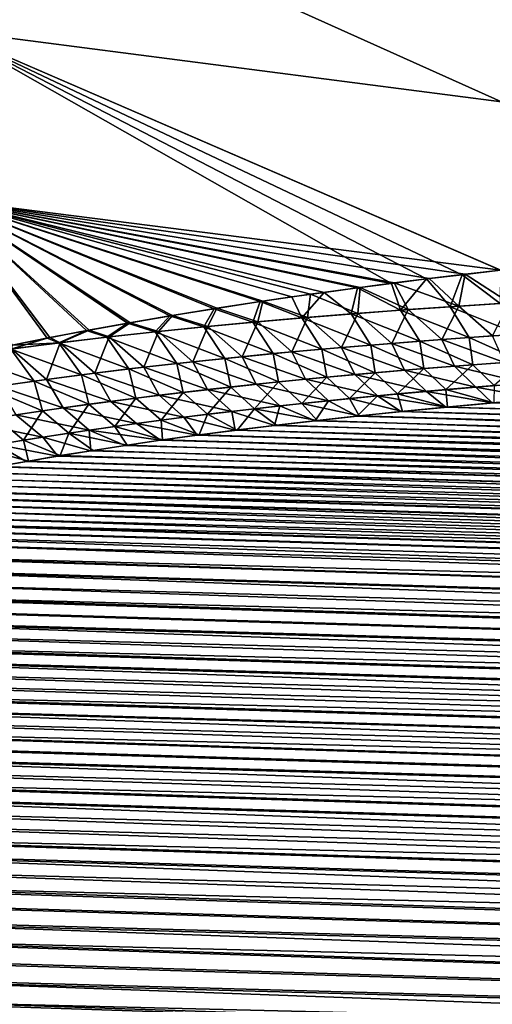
# Model space of a CAD drawing. Header units: metres. Extents: x -61 to 49, y -32 to 32.
# Tile 99 of 256: x 11.2 to 13.47, y -17.77 to -13.02. Entities that reach past the tile are written whole.
import ezdxf

# ---------------------------------------------------------------- set-up
doc = ezdxf.new("R2010")
doc.units = ezdxf.units.M
doc.layers.add('solid_K_27_40_10_000Y34', color=7, linetype='CONTINUOUS')

msp = doc.modelspace()

# ---------------------------------------------------------------- linework, layer by layer
at = {"layer": 'solid_K_27_40_10_000Y34'}
for points in [[(13.518478, -13.420488, 15.598309), (10.838671, -12.214347, 15.590053), (10.838671, -13.073645, 14.876821)], [(13.518478, -13.420488, 15.598309), (13.518478, -12.568847, 16.292355), (10.838671, -12.214347, 15.590053)], [(13.518478, -13.420534, -15.598269), (10.838671, -13.07378, -14.876702), (10.838671, -12.214473, -15.589953)], [(13.518478, -12.568889, -16.292324), (13.518478, -13.420534, -15.598269), (10.838671, -12.214473, -15.589953)], [(13.514478, -14.232973, 14.859131), (10.838671, -13.073645, 14.876821), (10.838671, -13.891376, 14.11629)], [(13.514478, -14.232973, 14.859131), (13.518478, -13.420488, 15.598309), (10.838671, -13.073645, 14.876821)], [(12.988084, -14.296283, -14.593746), (10.838671, -13.89152, -14.11615), (10.838671, -13.07378, -14.876702)], [(13.156586, -14.275091, -14.680366), (12.988084, -14.296283, -14.593746), (10.838671, -13.07378, -14.876702)], [(13.32955, -14.254354, -14.76753), (13.156586, -14.275091, -14.680366), (10.838671, -13.07378, -14.876702)], [(13.514308, -14.232985, -14.859056), (13.32955, -14.254354, -14.76753), (10.838671, -13.07378, -14.876702)], [(13.518478, -13.420534, -15.598269), (13.514308, -14.232985, -14.859056), (10.838671, -13.07378, -14.876702)], [(13.343392, -14.25272, 14.774448), (13.514478, -14.232973, 14.859131), (10.838671, -13.891376, 14.11629)], [(13.170376, -14.273394, 14.687387), (13.343392, -14.25272, 14.774448), (10.838671, -13.891376, 14.11629)], [(13.00181, -14.294519, 14.600866), (13.170376, -14.273394, 14.687387), (10.838671, -13.891376, 14.11629)], [(12.837554, -14.316052, 14.514901), (13.00181, -14.294519, 14.600866), (10.838671, -13.891376, 14.11629)], [(12.598813, -14.348969, 14.38702), (12.837554, -14.316052, 14.514901), (10.838671, -13.891376, 14.11629)], [(12.368649, -14.382421, 14.26046), (12.598813, -14.348969, 14.38702), (10.838671, -13.891376, 14.11629)], [(12.146662, -14.416293, 14.135249), (12.368649, -14.382421, 14.26046), (10.838671, -13.891376, 14.11629)], [(11.933533, -14.45095, 14.011375), (12.146662, -14.416293, 14.135249), (10.838671, -13.891376, 14.11629)], [(11.728821, -14.486253, 13.888871), (11.933533, -14.45095, 14.011375), (10.838671, -13.891376, 14.11629)], [(11.531909, -14.521985, 13.767774), (11.728821, -14.486253, 13.888871), (10.838671, -13.891376, 14.11629)], [(11.34228, -14.557971, 13.648115), (11.531909, -14.521985, 13.767774), (10.838671, -13.891376, 14.11629)], [(11.160529, -14.594535, 13.529876), (11.34228, -14.557971, 13.648115), (10.838671, -13.891376, 14.11629)], [(11.329872, -14.560437, -13.640118), (11.148348, -14.597072, -13.52181), (10.838671, -13.89152, -14.11615)], [(11.519281, -14.524374, -13.759855), (11.329872, -14.560437, -13.640118), (10.838671, -13.89152, -14.11615)], [(11.715982, -14.488557, -13.881045), (11.519281, -14.524374, -13.759855), (10.838671, -13.89152, -14.11615)], [(11.920496, -14.453164, -14.003653), (11.715982, -14.488557, -13.881045), (10.838671, -13.89152, -14.11615)], [(12.133444, -14.418414, -14.127639), (11.920496, -14.453164, -14.003653), (10.838671, -13.89152, -14.11615)], [(12.355268, -14.384448, -14.25297), (12.133444, -14.418414, -14.127639), (10.838671, -13.89152, -14.11615)], [(12.507693, -14.362035, -14.337281), (12.355268, -14.384448, -14.25297), (10.838671, -13.89152, -14.11615)], [(12.663837, -14.339824, -14.42219), (12.507693, -14.362035, -14.337281), (10.838671, -13.89152, -14.11615)], [(12.823901, -14.317883, -14.507683), (12.663837, -14.339824, -14.42219), (10.838671, -13.89152, -14.11615)], [(12.988084, -14.296283, -14.593746), (12.823901, -14.317883, -14.507683), (10.838671, -13.89152, -14.11615)], [(13.511369, -14.393194, -14.687379), (13.32955, -14.254354, -14.76753), (13.514308, -14.232985, -14.859056)], [(13.556464, -14.390482, 14.706973), (13.514478, -14.232973, 14.859131), (13.343392, -14.25272, 14.774448)], [(13.032046, -14.425629, -14.472463), (12.823901, -14.317883, -14.507683), (12.988084, -14.296283, -14.593746)], [(13.068684, -14.423069, 14.489141), (13.00181, -14.294519, 14.600866), (12.837554, -14.316052, 14.514901)], [(13.032046, -14.425629, -14.472463), (12.988084, -14.296283, -14.593746), (13.156586, -14.275091, -14.680366)], [(13.312174, -14.406176, 14.599209), (13.170376, -14.273394, 14.687387), (13.00181, -14.294519, 14.600866)], [(13.068684, -14.423069, 14.489141), (13.312174, -14.406176, 14.599209), (13.00181, -14.294519, 14.600866)], [(13.271314, -14.408823, -14.581046), (13.032046, -14.425629, -14.472463), (13.156586, -14.275091, -14.680366)], [(13.271314, -14.408823, -14.581046), (13.156586, -14.275091, -14.680366), (13.32955, -14.254354, -14.76753)], [(13.312174, -14.406176, 14.599209), (13.343392, -14.25272, 14.774448), (13.170376, -14.273394, 14.687387)], [(13.511369, -14.393194, -14.687379), (13.271314, -14.408823, -14.581046), (13.32955, -14.254354, -14.76753)], [(13.312174, -14.406176, 14.599209), (13.556464, -14.390482, 14.706973), (13.343392, -14.25272, 14.774448)], [(12.556118, -14.46309, -14.24806), (12.507693, -14.362035, -14.337281), (12.663837, -14.339824, -14.42219)], [(12.793628, -14.44369, -14.361508), (12.556118, -14.46309, -14.24806), (12.663837, -14.339824, -14.42219)], [(12.826047, -14.441236, 14.376664), (12.837554, -14.316052, 14.514901), (12.598813, -14.348969, 14.38702)], [(12.793628, -14.44369, -14.361508), (12.663837, -14.339824, -14.42219), (12.823901, -14.317883, -14.507683)], [(13.032046, -14.425629, -14.472463), (12.793628, -14.44369, -14.361508), (12.823901, -14.317883, -14.507683)], [(12.826047, -14.441236, 14.376664), (13.068684, -14.423069, 14.489141), (12.837554, -14.316052, 14.514901)], [(12.31958, -14.483912, -14.132), (12.133444, -14.418414, -14.127639), (12.355268, -14.384448, -14.25297)], [(12.343633, -14.481773, 14.143903), (12.368649, -14.382421, 14.26046), (12.146662, -14.416293, 14.135249)], [(12.556118, -14.46309, -14.24806), (12.31958, -14.483912, -14.132), (12.355268, -14.384448, -14.25297)], [(12.343633, -14.481773, 14.143903), (12.584337, -14.460771, 14.261634), (12.368649, -14.382421, 14.26046)], [(12.556118, -14.46309, -14.24806), (12.355268, -14.384448, -14.25297), (12.507693, -14.362035, -14.337281)], [(12.584337, -14.460771, 14.261634), (12.598813, -14.348969, 14.38702), (12.368649, -14.382421, 14.26046)], [(12.584337, -14.460771, 14.261634), (12.826047, -14.441236, 14.376664), (12.598813, -14.348969, 14.38702)], [(13.312174, -14.406176, 14.599209), (13.475015, -14.549624, 14.467247), (13.556464, -14.390482, 14.706973)], [(12.084075, -14.506242, -14.013202), (11.920496, -14.453164, -14.003653), (12.133444, -14.418414, -14.127639)], [(12.104009, -14.504342, 14.023324), (12.146662, -14.416293, 14.135249), (11.933533, -14.45095, 14.011375)], [(12.31958, -14.483912, -14.132), (12.084075, -14.506242, -14.013202), (12.133444, -14.418414, -14.127639)], [(12.104009, -14.504342, 14.023324), (12.343633, -14.481773, 14.143903), (12.146662, -14.416293, 14.135249)], [(13.124631, -14.574937, -14.310665), (12.793628, -14.44369, -14.361508), (13.032046, -14.425629, -14.472463)], [(12.826047, -14.441236, 14.376664), (12.989295, -14.58566, 14.248343), (13.068684, -14.423069, 14.489141)], [(13.068684, -14.423069, 14.489141), (12.989295, -14.58566, 14.248343), (13.231686, -14.567016, 14.358952)], [(13.361895, -14.557405, -14.41745), (13.032046, -14.425629, -14.472463), (13.271314, -14.408823, -14.581046)], [(13.361895, -14.557405, -14.41745), (13.124631, -14.574937, -14.310665), (13.032046, -14.425629, -14.472463)], [(13.068684, -14.423069, 14.489141), (13.231686, -14.567016, 14.358952), (13.312174, -14.406176, 14.599209)], [(13.312174, -14.406176, 14.599209), (13.231686, -14.567016, 14.358952), (13.475015, -14.549624, 14.467247)], [(13.60003, -14.541041, -14.522069), (13.271314, -14.408823, -14.581046), (13.511369, -14.393194, -14.687379)], [(13.60003, -14.541041, -14.522069), (13.361895, -14.557405, -14.41745), (13.271314, -14.408823, -14.581046)], [(11.628323, -14.554605, 13.773021), (11.728821, -14.486253, 13.888871), (11.531909, -14.521985, 13.767774)], [(11.628323, -14.554605, 13.773021), (11.865541, -14.528581, 13.899754), (11.728821, -14.486253, 13.888871)], [(11.849699, -14.530196, -13.891496), (11.715982, -14.488557, -13.881045), (11.920496, -14.453164, -14.003653)], [(11.865541, -14.528581, 13.899754), (11.933533, -14.45095, 14.011375), (11.728821, -14.486253, 13.888871)], [(12.084075, -14.506242, -14.013202), (11.849699, -14.530196, -13.891496), (11.920496, -14.453164, -14.003653)], [(11.865541, -14.528581, 13.899754), (12.104009, -14.504342, 14.023324), (11.933533, -14.45095, 14.011375)], [(12.418772, -14.635312, -13.976191), (12.084075, -14.506242, -14.013202), (12.31958, -14.483912, -14.132)], [(12.104009, -14.504342, 14.023324), (12.268595, -14.650043, 13.901303), (12.343633, -14.481773, 14.143903)], [(12.343633, -14.481773, 14.143903), (12.268595, -14.650043, 13.901303), (12.507662, -14.627077, 14.019656)], [(12.653001, -14.613811, -14.090147), (12.31958, -14.483912, -14.132), (12.556118, -14.46309, -14.24806)], [(12.653001, -14.613811, -14.090147), (12.418772, -14.635312, -13.976191), (12.31958, -14.483912, -14.132)], [(12.343633, -14.481773, 14.143903), (12.507662, -14.627077, 14.019656), (12.584337, -14.460771, 14.261634)], [(12.584337, -14.460771, 14.261634), (12.507662, -14.627077, 14.019656), (12.747925, -14.605649, 14.13529)], [(12.88831, -14.593713, -14.201601), (12.556118, -14.46309, -14.24806), (12.793628, -14.44369, -14.361508)], [(12.88831, -14.593713, -14.201601), (12.653001, -14.613811, -14.090147), (12.556118, -14.46309, -14.24806)], [(12.584337, -14.460771, 14.261634), (12.747925, -14.605649, 14.13529), (12.826047, -14.441236, 14.376664)], [(12.826047, -14.441236, 14.376664), (12.747925, -14.605649, 14.13529), (12.989295, -14.58566, 14.248343)], [(13.124631, -14.574937, -14.310665), (12.88831, -14.593713, -14.201601), (12.793628, -14.44369, -14.361508)], [(11.384785, -14.583513, -13.638564), (11.329872, -14.560437, -13.640118), (11.519281, -14.524374, -13.759855)], [(11.392492, -14.582576, 13.642891), (11.531909, -14.521985, 13.767774), (11.34228, -14.557971, 13.648115)], [(11.616565, -14.555907, -13.766683), (11.384785, -14.583513, -13.638564), (11.519281, -14.524374, -13.759855)], [(11.392492, -14.582576, 13.642891), (11.628323, -14.554605, 13.773021), (11.531909, -14.521985, 13.767774)], [(11.616565, -14.555907, -13.766683), (11.519281, -14.524374, -13.759855), (11.715982, -14.488557, -13.881045)], [(11.849699, -14.530196, -13.891496), (11.616565, -14.555907, -13.766683), (11.715982, -14.488557, -13.881045)], [(11.953872, -14.682881, -13.740269), (11.616565, -14.555907, -13.766683), (11.849699, -14.530196, -13.891496)], [(11.628323, -14.554605, 13.773021), (11.794403, -14.700987, 13.655879), (11.865541, -14.528581, 13.899754)], [(11.865541, -14.528581, 13.899754), (11.794403, -14.700987, 13.655879), (12.030809, -14.674644, 13.780093)], [(12.185693, -14.658298, -13.859616), (11.849699, -14.530196, -13.891496), (12.084075, -14.506242, -14.013202)], [(12.185693, -14.658298, -13.859616), (11.953872, -14.682881, -13.740269), (11.849699, -14.530196, -13.891496)], [(11.865541, -14.528581, 13.899754), (12.030809, -14.674644, 13.780093), (12.104009, -14.504342, 14.023324)], [(12.104009, -14.504342, 14.023324), (12.030809, -14.674644, 13.780093), (12.268595, -14.650043, 13.901303)], [(12.418772, -14.635312, -13.976191), (12.185693, -14.658298, -13.859616), (12.084075, -14.506242, -14.013202)], [(11.154473, -14.613155, -13.506942), (11.148348, -14.597072, -13.52181), (11.329872, -14.560437, -13.640118)], [(11.384785, -14.583513, -13.638564), (11.154473, -14.613155, -13.506942), (11.329872, -14.560437, -13.640118)], [(11.392492, -14.582576, 13.642891), (11.34228, -14.557971, 13.648115), (11.160529, -14.594535, 13.529876)], [(11.723434, -14.709187, -13.617965), (11.384785, -14.583513, -13.638564), (11.616565, -14.555907, -13.766683)], [(11.392492, -14.582576, 13.642891), (11.559523, -14.729218, 13.528456), (11.628323, -14.554605, 13.773021)], [(11.628323, -14.554605, 13.773021), (11.559523, -14.729218, 13.528456), (11.794403, -14.700987, 13.655879)], [(11.953872, -14.682881, -13.740269), (11.723434, -14.709187, -13.617965), (11.616565, -14.555907, -13.766683)], [(13.144503, -14.707666, -14.097271), (12.88831, -14.593713, -14.201601), (13.124631, -14.574937, -14.310665)], [(13.291302, -14.695957, 14.163408), (13.231686, -14.567016, 14.358952), (12.989295, -14.58566, 14.248343)], [(13.380035, -14.688868, -14.203377), (13.124631, -14.574937, -14.310665), (13.361895, -14.557405, -14.41745)], [(13.380035, -14.688868, -14.203377), (13.144503, -14.707666, -14.097271), (13.124631, -14.574937, -14.310665)], [(13.532712, -14.677516, 14.270483), (13.475015, -14.549624, 14.467247), (13.231686, -14.567016, 14.358952)], [(13.291302, -14.695957, 14.163408), (13.532712, -14.677516, 14.270483), (13.231686, -14.567016, 14.358952)], [(13.616563, -14.671259, -14.307356), (13.361895, -14.557405, -14.41745), (13.60003, -14.541041, -14.522069)], [(13.616563, -14.671259, -14.307356), (13.380035, -14.688868, -14.203377), (13.361895, -14.557405, -14.41745)], [(11.267215, -14.767488, -13.363768), (10.924833, -14.645205, -13.370935), (11.154473, -14.613155, -13.506942)], [(11.158196, -14.612661, 13.509118), (11.095, -14.791992, 13.263067), (11.326333, -14.759498, 13.397593)], [(11.494507, -14.737345, -13.492525), (11.154473, -14.613155, -13.506942), (11.384785, -14.583513, -13.638564)], [(11.494507, -14.737345, -13.492525), (11.267215, -14.767488, -13.363768), (11.154473, -14.613155, -13.506942)], [(11.158196, -14.612661, 13.509118), (11.392492, -14.582576, 13.642891), (11.160529, -14.594535, 13.529876)], [(11.158196, -14.612661, 13.509118), (11.326333, -14.759498, 13.397593), (11.392492, -14.582576, 13.642891)], [(11.392492, -14.582576, 13.642891), (11.326333, -14.759498, 13.397593), (11.559523, -14.729218, 13.528456)], [(11.723434, -14.709187, -13.617965), (11.494507, -14.737345, -13.492525), (11.384785, -14.583513, -13.638564)], [(12.57376, -14.7592, 13.828221), (12.507662, -14.627077, 14.019656), (12.268595, -14.650043, 13.901303)], [(12.676733, -14.749139, -13.878258), (12.418772, -14.635312, -13.976191), (12.653001, -14.613811, -14.090147)], [(12.811729, -14.736709, 13.942402), (12.747925, -14.605649, 14.13529), (12.507662, -14.627077, 14.019656)], [(12.57376, -14.7592, 13.828221), (12.811729, -14.736709, 13.942402), (12.507662, -14.627077, 14.019656)], [(12.910043, -14.727732, -13.988933), (12.653001, -14.613811, -14.090147), (12.88831, -14.593713, -14.201601)], [(12.910043, -14.727732, -13.988933), (12.676733, -14.749139, -13.878258), (12.653001, -14.613811, -14.090147)], [(13.050942, -14.715658, 14.054089), (12.989295, -14.58566, 14.248343), (12.747925, -14.605649, 14.13529)], [(12.811729, -14.736709, 13.942402), (13.050942, -14.715658, 14.054089), (12.747925, -14.605649, 14.13529)], [(13.144503, -14.707666, -14.097271), (12.910043, -14.727732, -13.988933), (12.88831, -14.593713, -14.201601)], [(13.050942, -14.715658, 14.054089), (13.291302, -14.695957, 14.163408), (12.989295, -14.58566, 14.248343)], [(11.267215, -14.767488, -13.363768), (11.041699, -14.799759, -13.231498), (10.924833, -14.645205, -13.370935)], [(12.101948, -14.808883, 13.591874), (12.030809, -14.674644, 13.780093), (11.794403, -14.700987, 13.655879)], [(12.213887, -14.796298, -13.649478), (11.953872, -14.682881, -13.740269), (12.185693, -14.658298, -13.859616)], [(12.337133, -14.783227, 13.711421), (12.268595, -14.650043, 13.901303), (12.030809, -14.674644, 13.780093)], [(12.101948, -14.808883, 13.591874), (12.337133, -14.783227, 13.711421), (12.030809, -14.674644, 13.780093)], [(12.444652, -14.771966, -13.765145), (12.185693, -14.658298, -13.859616), (12.418772, -14.635312, -13.976191)], [(12.444652, -14.771966, -13.765145), (12.213887, -14.796298, -13.649478), (12.185693, -14.658298, -13.859616)], [(12.337133, -14.783227, 13.711421), (12.57376, -14.7592, 13.828221), (12.268595, -14.650043, 13.901303)], [(12.676733, -14.749139, -13.878258), (12.444652, -14.771966, -13.765145), (12.418772, -14.635312, -13.976191)], [(13.483013, -14.789319, -14.012419), (13.380035, -14.688868, -14.203377), (13.616563, -14.671259, -14.307356)], [(11.756848, -14.849944, -13.409848), (11.494507, -14.737345, -13.492525), (11.723434, -14.709187, -13.617965)], [(11.868316, -14.836272, 13.46944), (11.794403, -14.700987, 13.655879), (11.559523, -14.729218, 13.528456)], [(11.984572, -14.822249, -13.5311), (11.723434, -14.709187, -13.617965), (11.953872, -14.682881, -13.740269)], [(11.984572, -14.822249, -13.5311), (11.756848, -14.849944, -13.409848), (11.723434, -14.709187, -13.617965)], [(11.868316, -14.836272, 13.46944), (12.101948, -14.808883, 13.591874), (11.794403, -14.700987, 13.655879)], [(12.213887, -14.796298, -13.649478), (11.984572, -14.822249, -13.5311), (11.953872, -14.682881, -13.740269)], [(13.157058, -14.817282, 13.865481), (13.050942, -14.715658, 14.054089), (12.811729, -14.736709, 13.942402)], [(13.017562, -14.829896, -13.801415), (12.910043, -14.727732, -13.988933), (13.144503, -14.707666, -14.097271)], [(13.2497, -14.80898, -13.907983), (13.017562, -14.829896, -13.801415), (13.144503, -14.707666, -14.097271)], [(13.395109, -14.796702, 13.973055), (13.291302, -14.695957, 14.163408), (13.050942, -14.715658, 14.054089)], [(13.157058, -14.817282, 13.865481), (13.395109, -14.796702, 13.973055), (13.050942, -14.715658, 14.054089)], [(13.2497, -14.80898, -13.907983), (13.144503, -14.707666, -14.097271), (13.380035, -14.688868, -14.203377)], [(13.483013, -14.789319, -14.012419), (13.2497, -14.80898, -13.907983), (13.380035, -14.688868, -14.203377)], [(13.634314, -14.777374, 14.078479), (13.532712, -14.677516, 14.270483), (13.291302, -14.695957, 14.163408)], [(13.395109, -14.796702, 13.973055), (13.634314, -14.777374, 14.078479), (13.291302, -14.695957, 14.163408)], [(11.306737, -14.911055, -13.158062), (11.041699, -14.799759, -13.231498), (11.267215, -14.767488, -13.363768)], [(11.406412, -14.896839, 13.215129), (11.326333, -14.759498, 13.397593), (11.095, -14.791992, 13.263067)], [(11.530856, -14.879503, -13.285557), (11.267215, -14.767488, -13.363768), (11.494507, -14.737345, -13.492525)], [(11.530856, -14.879503, -13.285557), (11.306737, -14.911055, -13.158062), (11.267215, -14.767488, -13.363768)], [(11.63641, -14.865541, 13.343926), (11.559523, -14.729218, 13.528456), (11.326333, -14.759498, 13.397593)], [(11.406412, -14.896839, 13.215129), (11.63641, -14.865541, 13.343926), (11.326333, -14.759498, 13.397593)], [(11.756848, -14.849944, -13.409848), (11.530856, -14.879503, -13.285557), (11.494507, -14.737345, -13.492525)], [(11.63641, -14.865541, 13.343926), (11.868316, -14.836272, 13.46944), (11.559523, -14.729218, 13.528456)], [(12.684834, -14.862536, 13.643437), (12.57376, -14.7592, 13.828221), (12.337133, -14.783227, 13.711421)], [(12.557159, -14.875782, -13.581504), (12.444652, -14.771966, -13.765145), (12.676733, -14.749139, -13.878258)], [(12.786687, -14.852139, -13.69262), (12.557159, -14.875782, -13.581504), (12.676733, -14.749139, -13.878258)], [(12.920263, -14.839197, 13.755647), (12.811729, -14.736709, 13.942402), (12.57376, -14.7592, 13.828221)], [(12.684834, -14.862536, 13.643437), (12.920263, -14.839197, 13.755647), (12.57376, -14.7592, 13.828221)], [(12.786687, -14.852139, -13.69262), (12.676733, -14.749139, -13.878258), (12.910043, -14.727732, -13.988933)], [(13.017562, -14.829896, -13.801415), (12.786687, -14.852139, -13.69262), (12.910043, -14.727732, -13.988933)], [(12.920263, -14.839197, 13.755647), (13.157058, -14.817282, 13.865481), (12.811729, -14.736709, 13.942402)], [(11.306737, -14.911055, -13.158062), (11.084677, -14.944749, -13.027165), (11.041699, -14.799759, -13.231498)], [(11.178507, -14.930324, 13.082845), (11.406412, -14.896839, 13.215129), (11.095, -14.791992, 13.263067)], [(12.218507, -14.913842, 13.411437), (12.101948, -14.808883, 13.591874), (11.868316, -14.836272, 13.46944)], [(12.102593, -14.927624, -13.351856), (11.984572, -14.822249, -13.5311), (12.213887, -14.796298, -13.649478)], [(12.450879, -14.887388, 13.528739), (12.337133, -14.783227, 13.711421), (12.101948, -14.808883, 13.591874)], [(12.218507, -14.913842, 13.411437), (12.450879, -14.887388, 13.528739), (12.101948, -14.808883, 13.591874)], [(12.32908, -14.900908, -13.467962), (12.102593, -14.927624, -13.351856), (12.213887, -14.796298, -13.649478)], [(12.32908, -14.900908, -13.467962), (12.213887, -14.796298, -13.649478), (12.444652, -14.771966, -13.765145)], [(12.557159, -14.875782, -13.581504), (12.32908, -14.900908, -13.467962), (12.444652, -14.771966, -13.765145)], [(12.450879, -14.887388, 13.528739), (12.684834, -14.862536, 13.643437), (12.337133, -14.783227, 13.711421)], [(12.920263, -14.839197, 13.755647), (13.249521, -14.893701, 13.660035), (13.157058, -14.817282, 13.865481)], [(13.2497, -14.80898, -13.907983), (13.258146, -14.892888, -13.663956), (13.017562, -14.829896, -13.801415)], [(13.157058, -14.817282, 13.865481), (13.472935, -14.873156, 13.760818), (13.395109, -14.796702, 13.973055)], [(13.157058, -14.817282, 13.865481), (13.249521, -14.893701, 13.660035), (13.472935, -14.873156, 13.760818)], [(13.483013, -14.789319, -14.012419), (13.481306, -14.872413, -13.764539), (13.2497, -14.80898, -13.907983)], [(13.2497, -14.80898, -13.907983), (13.481306, -14.872413, -13.764539), (13.258146, -14.892888, -13.663956)], [(13.395109, -14.796702, 13.973055), (13.703979, -14.853247, 13.862389), (13.634314, -14.777374, 14.078479)], [(13.395109, -14.796702, 13.973055), (13.472935, -14.873156, 13.760818), (13.703979, -14.853247, 13.862389)], [(11.759077, -14.971988, 13.168475), (11.63641, -14.865541, 13.343926), (11.406412, -14.896839, 13.215129)], [(11.65502, -14.986286, -13.11137), (11.530856, -14.879503, -13.285557), (11.756848, -14.849944, -13.409848)], [(11.987844, -14.941998, 13.291406), (11.868316, -14.836272, 13.46944), (11.63641, -14.865541, 13.343926)], [(11.759077, -14.971988, 13.168475), (11.987844, -14.941998, 13.291406), (11.63641, -14.865541, 13.343926)], [(11.877855, -14.956044, -13.233041), (11.65502, -14.986286, -13.11137), (11.756848, -14.849944, -13.409848)], [(11.877855, -14.956044, -13.233041), (11.756848, -14.849944, -13.409848), (11.984572, -14.822249, -13.5311)], [(11.987844, -14.941998, 13.291406), (12.218507, -14.913842, 13.411437), (11.868316, -14.836272, 13.46944)], [(12.102593, -14.927624, -13.351856), (11.877855, -14.956044, -13.233041), (11.984572, -14.822249, -13.5311)], [(12.450879, -14.887388, 13.528739), (12.620775, -14.958838, 13.362642), (12.684834, -14.862536, 13.643437)], [(12.786687, -14.852139, -13.69262), (12.832717, -14.935596, -13.465279), (12.557159, -14.875782, -13.581504)], [(12.684834, -14.862536, 13.643437), (12.620775, -14.958838, 13.362642), (12.823607, -14.936561, 13.460938)], [(12.684834, -14.862536, 13.643437), (12.823607, -14.936561, 13.460938), (12.920263, -14.839197, 13.755647)], [(13.017562, -14.829896, -13.801415), (13.042115, -14.91396, -13.564194), (12.786687, -14.852139, -13.69262)], [(12.786687, -14.852139, -13.69262), (13.042115, -14.91396, -13.564194), (12.832717, -14.935596, -13.465279)], [(12.920263, -14.839197, 13.755647), (12.823607, -14.936561, 13.460938), (13.033243, -14.914847, 13.560067)], [(12.920263, -14.839197, 13.755647), (13.033243, -14.914847, 13.560067), (13.249521, -14.893701, 13.660035)], [(13.017562, -14.829896, -13.801415), (13.258146, -14.892888, -13.663956), (13.042115, -14.91396, -13.564194)], [(42.636505, -15.690427, 14.508422), (13.703979, -14.853247, 13.862389), (13.472935, -14.873156, 13.760818)], [(11.215728, -15.052723, -12.858854), (11.084677, -14.944749, -13.027165), (11.306737, -14.911055, -13.158062)], [(11.532407, -15.003957, 13.042467), (11.406412, -14.896839, 13.215129), (11.178507, -14.930324, 13.082845)], [(11.434243, -15.018466, -12.986699), (11.215728, -15.052723, -12.858854), (11.306737, -14.911055, -13.158062)], [(11.434243, -15.018466, -12.986699), (11.306737, -14.911055, -13.158062), (11.530856, -14.879503, -13.285557)], [(11.532407, -15.003957, 13.042467), (11.759077, -14.971988, 13.168475), (11.406412, -14.896839, 13.215129)], [(11.65502, -14.986286, -13.11137), (11.434243, -15.018466, -12.986699), (11.530856, -14.879503, -13.285557)], [(11.987844, -14.941998, 13.291406), (12.235677, -15.005057, 13.168539), (12.218507, -14.913842, 13.411437)], [(12.32908, -14.900908, -13.467962), (12.245441, -15.003824, -13.173568), (12.102593, -14.927624, -13.351856)], [(12.218507, -14.913842, 13.411437), (12.424943, -14.981682, 13.265169), (12.450879, -14.887388, 13.528739)], [(12.218507, -14.913842, 13.411437), (12.235677, -15.005057, 13.168539), (12.424943, -14.981682, 13.265169)], [(12.32908, -14.900908, -13.467962), (12.434498, -14.980542, -13.269962), (12.245441, -15.003824, -13.173568)], [(12.557159, -14.875782, -13.581504), (12.630112, -14.957789, -13.367206), (12.32908, -14.900908, -13.467962)], [(12.32908, -14.900908, -13.467962), (12.630112, -14.957789, -13.367206), (12.434498, -14.980542, -13.269962)], [(12.450879, -14.887388, 13.528739), (12.424943, -14.981682, 13.265169), (12.620775, -14.958838, 13.362642)], [(12.557159, -14.875782, -13.581504), (12.832717, -14.935596, -13.465279), (12.630112, -14.957789, -13.367206)], [(42.750984, -15.823644, -14.044475), (12.832717, -14.935596, -13.465279), (13.042115, -14.91396, -13.564194)], [(42.636505, -15.690427, 14.508422), (13.249521, -14.893701, 13.660035), (13.033243, -14.914847, 13.560067)], [(42.750984, -15.823644, -14.044475), (13.042115, -14.91396, -13.564194), (13.258146, -14.892888, -13.663956)], [(42.636505, -15.690427, 14.508422), (13.472935, -14.873156, 13.760818), (13.249521, -14.893701, 13.660035)], [(42.750984, -15.823644, -14.044475), (13.258146, -14.892888, -13.663956), (13.481306, -14.872413, -13.764539)], [(11.308035, -15.038047, 12.913204), (11.178507, -14.930324, 13.082845), (10.952879, -14.966152, 12.94687)], [(11.215728, -15.052723, -12.858854), (10.999757, -15.089239, -12.727616), (11.084677, -14.944749, -13.027165)], [(11.308035, -15.038047, 12.913204), (11.532407, -15.003957, 13.042467), (11.178507, -14.930324, 13.082845)], [(11.877855, -14.956044, -13.233041), (11.885669, -15.051862, -12.983389), (11.65502, -14.986286, -13.11137)], [(11.759077, -14.971988, 13.168475), (12.052542, -15.028934, 13.072772), (11.987844, -14.941998, 13.291406)], [(12.102593, -14.927624, -13.351856), (12.062506, -15.027601, -13.078044), (11.877855, -14.956044, -13.233041)], [(11.877855, -14.956044, -13.233041), (12.062506, -15.027601, -13.078044), (11.885669, -15.051862, -12.983389)], [(11.987844, -14.941998, 13.291406), (12.052542, -15.028934, 13.072772), (12.235677, -15.005057, 13.168539)], [(12.102593, -14.927624, -13.351856), (12.245441, -15.003824, -13.173568), (12.062506, -15.027601, -13.078044)], [(42.750988, -15.82365, 14.044454), (12.620775, -14.958838, 13.362642), (12.424943, -14.981682, 13.265169)], [(42.852966, -15.968419, -13.585647), (12.434498, -14.980542, -13.269962), (12.630112, -14.957789, -13.367206)], [(42.750988, -15.82365, 14.044454), (12.823607, -14.936561, 13.460938), (12.620775, -14.958838, 13.362642)], [(42.852966, -15.968419, -13.585647), (12.630112, -14.957789, -13.367206), (12.832717, -14.935596, -13.465279)], [(42.750988, -15.82365, 14.044454), (13.033243, -14.914847, 13.560067), (12.823607, -14.936561, 13.460938)], [(42.750984, -15.823644, -14.044475), (42.852966, -15.968419, -13.585647), (12.832717, -14.935596, -13.465279)], [(42.750988, -15.82365, 14.044454), (42.636505, -15.690427, 14.508422), (13.033243, -14.914847, 13.560067)], [(11.086164, -15.074405, 12.780505), (11.308035, -15.038047, 12.913204), (10.952879, -14.966152, 12.94687)], [(11.308035, -15.038047, 12.913204), (11.540381, -15.103488, 12.79062), (11.532407, -15.003957, 13.042467)], [(11.65502, -14.986286, -13.11137), (11.71525, -15.076613, -12.889587), (11.434243, -15.018466, -12.986699)], [(11.532407, -15.003957, 13.042467), (11.875518, -15.0533, 12.977867), (11.759077, -14.971988, 13.168475)], [(11.532407, -15.003957, 13.042467), (11.540381, -15.103488, 12.79062), (11.704923, -15.078161, 12.88381)], [(11.532407, -15.003957, 13.042467), (11.704923, -15.078161, 12.88381), (11.875518, -15.0533, 12.977867)], [(11.65502, -14.986286, -13.11137), (11.885669, -15.051862, -12.983389), (11.71525, -15.076613, -12.889587)], [(11.759077, -14.971988, 13.168475), (11.875518, -15.0533, 12.977867), (12.052542, -15.028934, 13.072772)], [(42.750988, -15.82365, 14.044454), (12.235677, -15.005057, 13.168539), (12.052542, -15.028934, 13.072772)], [(42.852966, -15.968419, -13.585647), (12.062506, -15.027601, -13.078044), (12.245441, -15.003824, -13.173568)], [(42.750988, -15.82365, 14.044454), (12.424943, -14.981682, 13.265169), (12.235677, -15.005057, 13.168539)], [(42.852966, -15.968419, -13.585647), (12.245441, -15.003824, -13.173568), (12.434498, -14.980542, -13.269962)], [(11.215728, -15.052723, -12.858854), (11.238948, -15.153519, -12.613471), (10.999757, -15.089239, -12.727616)], [(11.086164, -15.074405, 12.780505), (11.381501, -15.129248, 12.698318), (11.308035, -15.038047, 12.913204)], [(11.434243, -15.018466, -12.986699), (11.392155, -15.127465, -12.704619), (11.215728, -15.052723, -12.858854)], [(11.215728, -15.052723, -12.858854), (11.392155, -15.127465, -12.704619), (11.238948, -15.153519, -12.613471)], [(11.308035, -15.038047, 12.913204), (11.381501, -15.129248, 12.698318), (11.540381, -15.103488, 12.79062)], [(11.434243, -15.018466, -12.986699), (11.550875, -15.101825, -12.796659), (11.392155, -15.127465, -12.704619)], [(11.434243, -15.018466, -12.986699), (11.71525, -15.076613, -12.889587), (11.550875, -15.101825, -12.796659)], [(42.85297, -15.96842, 13.585645), (11.875518, -15.0533, 12.977867), (11.704923, -15.078161, 12.88381)], [(42.942425, -16.124495, -13.132286), (11.71525, -15.076613, -12.889587), (11.885669, -15.051862, -12.983389)], [(42.85297, -15.96842, 13.585645), (12.052542, -15.028934, 13.072772), (11.875518, -15.0533, 12.977867)], [(42.852966, -15.968419, -13.585647), (11.885669, -15.051862, -12.983389), (12.062506, -15.027601, -13.078044)], [(42.852966, -15.968419, -13.585647), (42.942425, -16.124495, -13.132286), (11.885669, -15.051862, -12.983389)], [(42.85297, -15.96842, 13.585645), (42.750988, -15.82365, 14.044454), (12.052542, -15.028934, 13.072772)], [(10.999757, -15.089239, -12.727616), (11.238948, -15.153519, -12.613471), (11.091619, -15.179994, -12.523193)], [(11.086164, -15.074405, 12.780505), (11.080655, -15.182021, 12.516372), (11.228138, -15.155422, 12.606909)], [(11.086164, -15.074405, 12.780505), (11.228138, -15.155422, 12.606909), (11.381501, -15.129248, 12.698318)], [(42.85297, -15.96842, 13.585645), (11.540381, -15.103488, 12.79062), (11.381501, -15.129248, 12.698318)], [(42.942425, -16.124495, -13.132286), (11.392155, -15.127465, -12.704619), (11.550875, -15.101825, -12.796659)], [(42.85297, -15.96842, 13.585645), (11.704923, -15.078161, 12.88381), (11.540381, -15.103488, 12.79062)], [(42.942425, -16.124495, -13.132286), (11.550875, -15.101825, -12.796659), (11.71525, -15.076613, -12.889587)], [(42.85297, -15.96842, 13.585645), (11.381501, -15.129248, 12.698318), (11.228138, -15.155422, 12.606909)], [(42.942425, -16.124495, -13.132286), (11.238948, -15.153519, -12.613471), (11.392155, -15.127465, -12.704619)], [(42.942421, -16.124485, 13.132314), (11.080655, -15.182021, 12.516372), (10.938761, -15.209017, 12.426724)], [(43.019688, -16.291784, -12.684278), (10.949871, -15.206861, -12.433809), (11.091619, -15.179994, -12.523193)], [(42.942421, -16.124485, 13.132314), (11.228138, -15.155422, 12.606909), (11.080655, -15.182021, 12.516372)], [(42.942425, -16.124495, -13.132286), (11.091619, -15.179994, -12.523193), (11.238948, -15.153519, -12.613471)], [(42.942425, -16.124495, -13.132286), (43.019688, -16.291784, -12.684278), (11.091619, -15.179994, -12.523193)], [(42.942421, -16.124485, 13.132314), (42.85297, -15.96842, 13.585645), (11.228138, -15.155422, 12.606909)], [(42.942421, -16.124485, 13.132314), (10.802115, -15.236379, 12.337988), (10.670511, -15.264083, 12.250172)], [(43.019688, -16.291784, -12.684278), (10.681849, -15.261649, -12.257811), (10.813352, -15.234088, -12.345344)], [(42.942421, -16.124485, 13.132314), (10.938761, -15.209017, 12.426724), (10.802115, -15.236379, 12.337988)], [(43.019688, -16.291784, -12.684278), (10.813352, -15.234088, -12.345344), (10.949871, -15.206861, -12.433809)], [(43.01968, -16.291759, 12.68434), (10.544301, -15.292143, 12.163245), (10.423265, -15.320531, 12.077232)], [(43.019688, -16.291784, -12.684278), (10.434742, -15.317786, -12.085471), (10.555717, -15.289557, -12.171181)], [(42.942421, -16.124485, 13.132314), (10.670511, -15.264083, 12.250172), (10.544301, -15.292143, 12.163245)], [(43.01968, -16.291759, 12.68434), (42.942421, -16.124485, 13.132314), (10.544301, -15.292143, 12.163245)], [(43.019688, -16.291784, -12.684278), (10.555717, -15.289557, -12.171181), (10.681849, -15.261649, -12.257811)], [(43.01968, -16.291759, 12.68434), (10.423265, -15.320531, 12.077232), (10.30709, -15.349213, 11.99216)], [(43.084766, -16.47006, -12.241916), (10.318611, -15.346305, -12.000706), (10.434742, -15.317786, -12.085471)], [(43.019688, -16.291784, -12.684278), (43.084766, -16.47006, -12.241916), (10.434742, -15.317786, -12.085471)], [(43.01968, -16.291759, 12.68434), (10.195523, -15.37816, 11.90805), (10.088888, -15.407384, 11.824866)], [(43.084766, -16.47006, -12.241916), (10.100445, -15.404137, -11.834024), (10.207073, -15.375083, -11.916903)], [(43.01968, -16.291759, 12.68434), (10.30709, -15.349213, 11.99216), (10.195523, -15.37816, 11.90805)], [(43.084766, -16.47006, -12.241916), (10.207073, -15.375083, -11.916903), (10.318611, -15.346305, -12.000706)], [(43.084755, -16.47002, 12.242013), (9.987041, -15.436864, 11.742625), (9.889677, -15.466562, 11.661357)], [(43.084766, -16.47006, -12.241916), (9.90121, -15.462957, -11.671139), (9.99859, -15.433441, -11.75209)], [(43.01968, -16.291759, 12.68434), (10.088888, -15.407384, 11.824866), (9.987041, -15.436864, 11.742625)], [(43.084755, -16.47002, 12.242013), (43.01968, -16.291759, 12.68434), (9.987041, -15.436864, 11.742625)], [(43.084766, -16.47006, -12.241916), (9.99859, -15.433441, -11.75209), (10.100445, -15.404137, -11.834024)], [(43.084755, -16.47002, 12.242013), (9.889677, -15.466562, 11.661357), (9.707787, -15.526532, 11.50177)], [(43.084766, -16.47006, -12.241916), (9.808029, -15.492647, -11.591206), (9.90121, -15.462957, -11.671139)], [(43.084755, -16.47002, 12.242013), (9.707787, -15.526532, 11.50177), (9.543297, -15.587199, 11.3461)], [(43.137875, -16.659271, -11.805096), (9.554759, -15.582767, -11.357292), (9.719292, -15.522532, -11.512231)], [(43.137875, -16.659271, -11.805096), (9.719292, -15.522532, -11.512231), (9.808029, -15.492647, -11.591206)], [(43.084766, -16.47006, -12.241916), (43.137875, -16.659271, -11.805096), (9.808029, -15.492647, -11.591206)], [(43.137859, -16.659208, 11.805233), (9.543297, -15.587199, 11.3461), (9.394786, -15.648253, 11.194696)], [(43.137875, -16.659271, -11.805096), (9.406145, -15.643331, -11.206717), (9.554759, -15.582767, -11.357292)], [(43.137859, -16.659208, 11.805233), (43.084755, -16.47002, 12.242013), (9.543297, -15.587199, 11.3461)], [(43.137859, -16.659208, 11.805233), (9.394786, -15.648253, 11.194696), (9.262332, -15.709609, 11.047515)], [(43.179058, -16.859222, -11.374068), (9.273528, -15.704136, -11.060455), (9.406145, -15.643331, -11.206717)], [(43.137875, -16.659271, -11.805096), (43.179058, -16.859222, -11.374068), (9.406145, -15.643331, -11.206717)], [(43.137859, -16.659208, 11.805233), (9.262332, -15.709609, 11.047515), (9.144457, -15.770795, 10.905213)], [(43.179058, -16.859222, -11.374068), (9.155223, -15.764862, -10.918821), (9.273528, -15.704136, -11.060455)], [(43.179058, -16.859222, -11.374068), (9.051338, -15.825407, -10.781788), (9.155223, -15.764862, -10.918821)], [(43.179043, -16.859137, 11.374247), (9.144457, -15.770795, 10.905213), (9.041275, -15.831706, 10.767757)], [(43.179043, -16.859137, 11.374247), (43.137859, -16.659208, 11.805233), (9.144457, -15.770795, 10.905213)], [(43.179043, -16.859137, 11.374247), (9.041275, -15.831706, 10.767757), (8.950794, -15.892119, 10.635185)], [(43.179058, -16.859222, -11.374068), (8.959942, -15.885625, -10.649261), (9.051338, -15.825407, -10.781788)], [(43.179043, -16.859137, 11.374247), (8.950794, -15.892119, 10.635185), (8.873101, -15.951882, 10.507565)], [(43.208416, -17.069876, -10.948779), (8.881098, -15.945402, -10.521252), (8.959942, -15.885625, -10.649261)], [(43.179058, -16.859222, -11.374068), (43.208416, -17.069876, -10.948779), (8.959942, -15.885625, -10.649261)], [(43.179043, -16.859137, 11.374247), (8.873101, -15.951882, 10.507565), (8.806082, -16.011202, 10.384082)], [(43.208416, -17.069876, -10.948779), (8.812924, -16.004751, -10.397364), (8.881098, -15.945402, -10.521252)], [(43.208416, -17.069876, -10.948779), (8.755336, -16.063543, -10.277651), (8.812924, -16.004751, -10.397364)], [(43.208401, -17.069761, 10.949), (8.806082, -16.011202, 10.384082), (8.749625, -16.069988, 10.264708)], [(43.208401, -17.069761, 10.949), (43.179043, -16.859137, 11.374247), (8.806082, -16.011202, 10.384082)], [(43.208401, -17.069761, 10.949), (8.749625, -16.069988, 10.264708), (8.702182, -16.128473, 10.148696)], [(43.226002, -17.29109, -10.529416), (8.706863, -16.122061, -10.161276), (8.755336, -16.063543, -10.277651)], [(43.208416, -17.069876, -10.948779), (43.226002, -17.29109, -10.529416), (8.755336, -16.063543, -10.277651)], [(43.208401, -17.069761, 10.949), (8.702182, -16.128473, 10.148696), (8.663455, -16.1866, 10.035992)], [(43.226002, -17.29109, -10.529416), (8.667266, -16.180258, -10.048165), (8.706863, -16.122061, -10.161276)], [(43.208401, -17.069761, 10.949), (8.663455, -16.1866, 10.035992), (8.632588, -16.244707, 9.925769)], [(43.226002, -17.29109, -10.529416), (8.635576, -16.238447, -9.93753), (8.667266, -16.180258, -10.048165)], [(43.226002, -17.29109, -10.529416), (8.611416, -16.296679, -9.829165), (8.635576, -16.238447, -9.93753)], [(43.225998, -17.290945, 10.529683), (8.632588, -16.244707, 9.925769), (8.609248, -16.302828, 9.817851)], [(43.225998, -17.290945, 10.529683), (43.208401, -17.069761, 10.949), (8.632588, -16.244707, 9.925769)], [(43.225998, -17.290945, 10.529683), (8.609248, -16.302828, 9.817851), (8.593028, -16.361303, 9.711519)], [(43.231838, -17.522821, -10.116003), (8.594408, -16.355217, -9.722486), (8.611416, -16.296679, -9.829165)], [(43.226002, -17.29109, -10.529416), (43.231838, -17.522821, -10.116003), (8.611416, -16.296679, -9.829165)], [(43.225998, -17.290945, 10.529683), (8.593028, -16.361303, 9.711519), (8.583591, -16.420294, 9.606415)], [(43.231838, -17.522821, -10.116003), (8.584213, -16.414148, -9.617263), (8.594408, -16.355217, -9.722486)], [(43.231838, -17.522821, -10.116003), (8.580831, -16.473772, -9.51293), (8.584213, -16.414148, -9.617263)], [(43.231838, -17.522646, 10.116307), (8.583591, -16.420294, 9.606415), (8.580915, -16.480005, 9.502148)], [(43.231838, -17.522646, 10.116307), (43.225998, -17.290945, 10.529683), (8.583591, -16.420294, 9.606415)], [(43.231838, -17.522821, -10.116003), (8.58408, -16.534328, -9.409054), (8.580831, -16.473772, -9.51293)], [(43.231838, -17.522646, 10.116307), (8.580915, -16.480005, 9.502148), (8.584764, -16.540596, 9.398417)], [(43.225967, -17.764996, -9.708657), (8.594123, -16.59601, -9.305321), (8.58408, -16.534328, -9.409054)], [(43.231838, -17.522821, -10.116003), (43.225967, -17.764996, -9.708657), (8.58408, -16.534328, -9.409054)], [(43.231838, -17.522646, 10.116307), (8.584764, -16.540596, 9.398417), (8.595411, -16.60231, 9.294833)], [(43.225967, -17.764996, -9.708657), (8.610914, -16.659107, -9.201267), (8.594123, -16.59601, -9.305321)], [(43.231838, -17.522646, 10.116307), (8.595411, -16.60231, 9.294833), (8.612949, -16.66544, 9.190935)], [(43.225967, -17.764996, -9.708657), (8.63484, -16.723785, -9.096686), (8.610914, -16.659107, -9.201267)], [(43.225979, -17.764793, 9.708986), (8.612949, -16.66544, 9.190935), (8.637675, -16.730196, 9.08644)], [(43.225979, -17.764793, 9.708986), (43.231838, -17.522646, 10.116307), (8.612949, -16.66544, 9.190935)], [(43.208347, -18.01755, -9.307489), (8.666349, -16.790401, -8.991085), (8.63484, -16.723785, -9.096686)], [(43.225967, -17.764996, -9.708657), (43.208347, -18.01755, -9.307489), (8.63484, -16.723785, -9.096686)], [(43.225979, -17.764793, 9.708986), (8.637675, -16.730196, 9.08644), (8.66994, -16.79705, 8.980666)], [(43.208347, -18.01755, -9.307489), (8.705775, -16.859138, -8.884273), (8.666349, -16.790401, -8.991085)], [(43.225979, -17.764793, 9.708986), (8.66994, -16.79705, 8.980666), (8.710131, -16.866102, 8.873568)], [(43.208347, -18.01755, -9.307489), (8.754018, -16.930603, -8.775442), (8.705775, -16.859138, -8.884273)], [(43.225979, -17.764793, 9.708986), (8.710131, -16.866102, 8.873568), (8.759196, -16.937788, 8.764617)], [(43.208347, -18.01755, -9.307489), (8.811336, -17.004843, -8.664665), (8.754018, -16.930603, -8.775442)], [(43.208366, -18.01733, 9.307826), (8.759196, -16.937788, 8.764617), (8.817414, -17.01223, 8.653763)], [(43.208366, -18.01733, 9.307826), (43.225979, -17.764793, 9.708986), (8.759196, -16.937788, 8.764617)], [(43.17897, -18.280489, -8.912537), (8.879186, -17.082342, -8.55143), (8.811336, -17.004843, -8.664665)], [(43.208347, -18.01755, -9.307489), (43.17897, -18.280489, -8.912537), (8.811336, -17.004843, -8.664665)], [(43.208366, -18.01733, 9.307826), (8.817414, -17.01223, 8.653763), (8.886373, -17.090073, 8.540264)], [(43.17897, -18.280489, -8.912537), (8.957678, -17.163157, -8.435816), (8.879186, -17.082342, -8.55143)], [(43.208366, -18.01733, 9.307826), (8.886373, -17.090073, 8.540264), (8.966142, -17.171333, 8.424261)], [(43.17897, -18.280489, -8.912537), (9.04882, -17.247763, -8.317414), (8.957678, -17.163157, -8.435816)], [(43.179001, -18.280268, 8.912859), (8.966142, -17.171333, 8.424261), (9.058638, -17.256424, 8.305441)], [(43.179001, -18.280268, 8.912859), (43.208366, -18.01733, 9.307826), (8.966142, -17.171333, 8.424261)], [(43.17897, -18.280489, -8.912537), (9.152536, -17.336195, -8.196355), (9.04882, -17.247763, -8.317414)], [(43.179001, -18.280268, 8.912859), (9.058638, -17.256424, 8.305441), (9.163787, -17.345375, 8.183943)], [(43.137779, -18.553726, -8.524005), (9.270803, -17.428629, -8.072697), (9.152536, -17.336195, -8.196355)], [(43.17897, -18.280489, -8.912537), (43.137779, -18.553726, -8.524005), (9.152536, -17.336195, -8.196355)], [(43.179001, -18.280268, 8.912859), (9.163787, -17.345375, 8.183943), (9.283463, -17.438175, 8.060081)], [(43.137779, -18.553726, -8.524005), (9.40351, -17.525141, -7.94652), (9.270803, -17.428629, -8.072697)], [(43.137814, -18.553514, 8.524296), (9.283463, -17.438175, 8.060081), (9.417561, -17.53491, 7.933917)], [(43.137814, -18.553514, 8.524296), (43.179001, -18.280268, 8.912859), (9.283463, -17.438175, 8.060081)], [(43.137779, -18.553726, -8.524005), (9.552289, -17.625494, -7.818433), (9.40351, -17.525141, -7.94652)], [(43.137814, -18.553514, 8.524296), (9.417561, -17.53491, 7.933917), (9.567568, -17.635418, 7.805932)], [(43.084667, -18.837339, -8.14188), (9.717069, -17.729774, -7.688487), (9.552289, -17.625494, -7.818433)], [(43.137779, -18.553726, -8.524005), (43.084667, -18.837339, -8.14188), (9.552289, -17.625494, -7.818433)], [(43.137814, -18.553514, 8.524296), (9.567568, -17.635418, 7.805932), (9.733397, -17.739782, 7.676179)], [(43.084667, -18.837339, -8.14188), (9.805923, -17.783325, -7.622977), (9.717069, -17.729774, -7.688487)], [(43.084705, -18.837149, 8.14213), (9.733397, -17.739782, 7.676179), (9.916684, -17.847895, 7.545053)], [(43.084705, -18.837149, 8.14213), (43.137814, -18.553514, 8.524296), (9.733397, -17.739782, 7.676179)]]:
    msp.add_3dface(points, dxfattribs=at)

doc.saveas('drawing.dxf')
